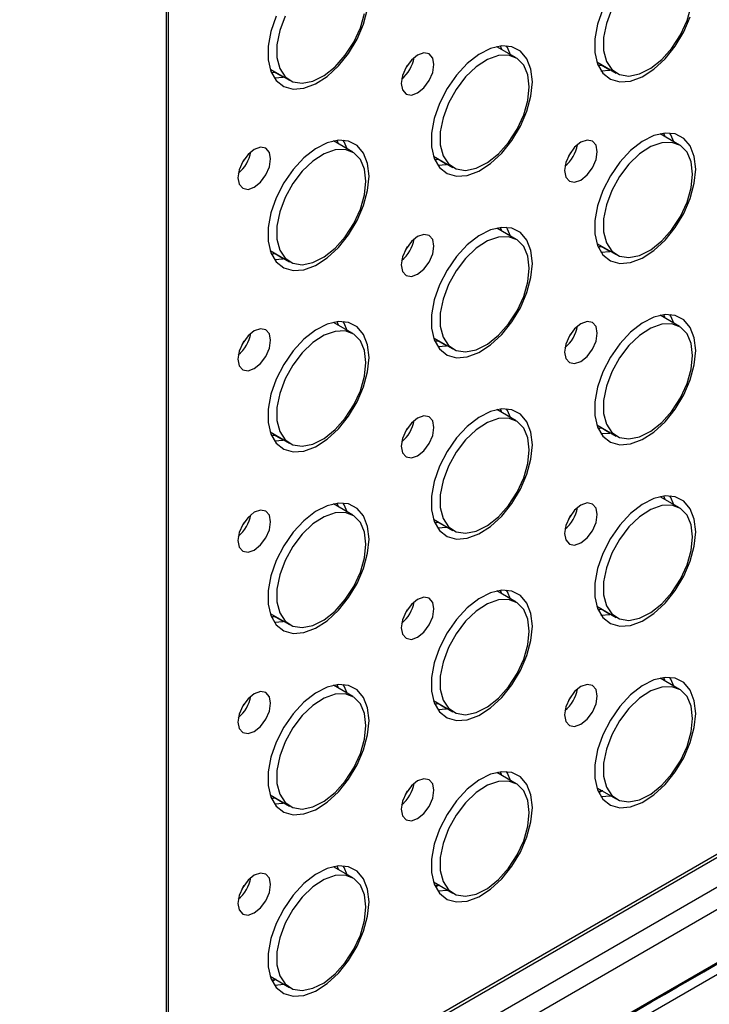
# Model space of a CAD drawing. Header units: millimetres. Extents: x 7143 to 9546, y -1575 to -869.
# Tile 85 of 94: x 9052 to 9115, y -1137 to -1048. Entities that reach past the tile are written whole.
import ezdxf

# ---------------------------------------------------------------- set-up
doc = ezdxf.new("R2010")
doc.units = ezdxf.units.MM
doc.header["$LTSCALE"] = 3

msp = doc.modelspace()

# ---------------------------------------------------------------- linework, layer by layer
at = {"linetype": 'Continuous', "lineweight": 30}
for p, q in [((9065.461, -1011.945), (9065.461, -1152.857)), ((9065.664, -1012.063), (9065.664, -1150.056)), ((9097.299, -1051.197), (9095.528, -1050.175)), ((9095.986, -1050.439), (9095.867, -1050.118)), ((9104.628, -1051.562), (9106.398, -1052.584)), ((9074.93, -1052.213), (9076.7, -1053.235)), ((9075.049, -1052.534), (9075.315, -1052.492)), ((9075.241, -1052.506), (9075.078, -1052.6)), ((9076.121, -1052.957), (9075.315, -1052.492)), ((9104.747, -1051.884), (9105.013, -1051.842)), ((9104.939, -1051.856), (9104.777, -1051.949)), ((9105.007, -1052.365), (9105.819, -1052.307)), ((9105.819, -1052.307), (9105.013, -1051.842)), ((9075.309, -1053.015), (9076.121, -1052.957)), ((9082.449, -1059.769), (9080.679, -1058.747)), ((9081.137, -1059.011), (9081.017, -1058.69)), ((9112.148, -1059.119), (9110.378, -1058.097)), ((9110.835, -1058.361), (9110.716, -1058.04)), ((9089.779, -1060.135), (9091.549, -1061.157)), ((9089.898, -1060.456), (9090.164, -1060.414)), ((9090.09, -1060.428), (9089.927, -1060.522)), ((9090.97, -1060.879), (9090.164, -1060.414)), ((9090.158, -1060.937), (9090.97, -1060.879)), ((9097.299, -1067.691), (9095.528, -1066.669)), ((9095.986, -1066.933), (9095.867, -1066.612)), ((9074.93, -1068.707), (9076.7, -1069.729)), ((9104.628, -1068.057), (9106.398, -1069.078)), ((9104.747, -1068.378), (9105.013, -1068.336)), ((9104.939, -1068.35), (9104.777, -1068.444)), ((9105.819, -1068.801), (9105.013, -1068.336)), ((9075.049, -1069.028), (9075.315, -1068.986)), ((9075.241, -1069), (9075.078, -1069.094)), ((9075.309, -1069.509), (9076.121, -1069.452)), ((9076.121, -1069.452), (9075.315, -1068.986)), ((9105.007, -1068.859), (9105.819, -1068.801)), ((9112.148, -1075.613), (9110.378, -1074.591)), ((9110.835, -1074.855), (9110.716, -1074.534)), ((9082.449, -1076.263), (9080.679, -1075.242)), ((9081.137, -1075.506), (9081.017, -1075.184)), ((9089.779, -1076.629), (9091.549, -1077.651)), ((9089.898, -1076.95), (9090.164, -1076.908)), ((9090.09, -1076.922), (9089.927, -1077.016)), ((9090.158, -1077.431), (9090.97, -1077.373)), ((9090.97, -1077.373), (9090.164, -1076.908)), ((9097.299, -1084.185), (9095.528, -1083.163)), ((9095.986, -1083.427), (9095.867, -1083.106)), ((9104.628, -1084.551), (9106.398, -1085.573)), ((9104.747, -1084.872), (9105.013, -1084.83)), ((9105.819, -1085.295), (9105.013, -1084.83)), ((9074.93, -1085.201), (9076.7, -1086.223)), ((9075.049, -1085.523), (9075.315, -1085.48)), ((9075.241, -1085.494), (9075.078, -1085.588)), ((9076.121, -1085.946), (9075.315, -1085.48)), ((9104.939, -1084.844), (9104.777, -1084.938)), ((9105.007, -1085.353), (9105.819, -1085.295)), ((9075.309, -1086.003), (9076.121, -1085.946)), ((9112.148, -1092.107), (9110.378, -1091.085)), ((9110.835, -1091.349), (9110.716, -1091.028)), ((9082.449, -1092.758), (9080.679, -1091.736)), ((9081.137, -1092), (9081.017, -1091.678)), ((9089.779, -1093.123), (9091.549, -1094.145)), ((9089.898, -1093.444), (9090.164, -1093.402)), ((9090.09, -1093.416), (9089.927, -1093.51)), ((9090.97, -1093.868), (9090.164, -1093.402)), ((9090.158, -1093.925), (9090.97, -1093.868)), ((9067.654, -1151.205), (9165.232, -1094.874)), ((9067.937, -1151.368), (9165.515, -1095.037)), ((9067.733, -1154.17), (9167.84, -1096.379)), ((9038.232, -1173.242), (9170.466, -1096.905)), ((9097.299, -1100.679), (9095.528, -1099.657)), ((9095.986, -1099.922), (9095.867, -1099.6)), ((9074.93, -1101.695), (9076.7, -1102.717)), ((9104.628, -1101.045), (9106.398, -1102.067)), ((9104.747, -1101.366), (9105.013, -1101.324)), ((9104.939, -1101.338), (9104.777, -1101.432)), ((9105.007, -1101.847), (9105.819, -1101.789)), ((9105.819, -1101.789), (9105.013, -1101.324)), ((9075.049, -1102.017), (9075.315, -1101.974)), ((9075.241, -1101.988), (9075.078, -1102.082)), ((9075.309, -1102.497), (9076.121, -1102.44)), ((9076.121, -1102.44), (9075.315, -1101.974)), ((9112.148, -1108.601), (9110.378, -1107.579)), ((9110.835, -1107.843), (9110.716, -1107.522)), ((9082.449, -1109.252), (9080.679, -1108.23)), ((9081.137, -1108.494), (9081.017, -1108.172)), ((9089.779, -1109.617), (9091.549, -1110.639)), ((9089.898, -1109.939), (9090.164, -1109.896)), ((9090.97, -1110.362), (9090.164, -1109.896)), ((9090.09, -1109.91), (9089.927, -1110.004)), ((9090.158, -1110.419), (9090.97, -1110.362)), ((9097.299, -1117.174), (9095.528, -1116.152)), ((9095.986, -1116.416), (9095.867, -1116.094)), ((9104.628, -1117.539), (9106.398, -1118.561)), ((9104.807, -1117.99), (9105.108, -1117.816)), ((9074.93, -1118.189), (9076.7, -1119.211)), ((9075.049, -1118.511), (9075.315, -1118.469)), ((9075.241, -1118.483), (9075.078, -1118.576)), ((9076.121, -1118.934), (9075.315, -1118.469)), ((9105.007, -1118.341), (9105.892, -1118.268)), ((9075.309, -1118.991), (9076.121, -1118.934)), ((9082.449, -1125.746), (9080.679, -1124.724)), ((9081.137, -1124.988), (9081.017, -1124.666)), ((9089.779, -1126.111), (9091.549, -1127.133)), ((9089.957, -1126.562), (9090.259, -1126.388)), ((9090.158, -1126.913), (9091.042, -1126.841)), ((9074.93, -1134.683), (9076.7, -1135.705)), ((9075.108, -1135.135), (9075.41, -1134.961)), ((9075.309, -1135.486), (9076.193, -1135.413))]:
    msp.add_line(p, q, dxfattribs=at)
at = {"linetype": 'Continuous', "lineweight": 30, "flags": 128}
for points in [[(9075.48, -1047.408), (9075.001, -1048.786), (9074.755, -1050.127), (9074.755, -1051.36), (9075.001, -1052.417), (9075.48, -1053.241), (9076.166, -1053.789), (9077.022, -1054.031), (9078.002, -1053.954), (9079.053, -1053.561), (9080.118, -1052.874), (9081.141, -1051.931), (9082.065, -1050.781), (9082.841, -1049.487), (9083.427, -1048.119), (9083.792, -1046.75)], [(9076.285, -1047.394), (9075.794, -1048.709), (9075.541, -1049.995), (9075.541, -1051.172), (9075.794, -1052.166), (9076.285, -1052.914), (9076.983, -1053.369), (9077.844, -1053.503), (9078.813, -1053.307), (9079.83, -1052.793), (9080.831, -1051.995), (9081.753, -1050.962), (9082.539, -1049.758), (9083.138, -1048.46), (9083.513, -1047.149)], [(9105.179, -1046.758), (9104.7, -1048.136), (9104.453, -1049.477), (9104.453, -1050.709), (9104.7, -1051.766), (9105.179, -1052.591), (9105.864, -1053.139), (9106.72, -1053.381), (9107.7, -1053.303), (9108.751, -1052.91), (9109.817, -1052.224), (9110.839, -1051.28), (9111.763, -1050.13), (9112.539, -1048.837), (9113.126, -1047.468)], [(9105.984, -1046.744), (9105.493, -1048.058), (9105.239, -1049.345), (9105.239, -1050.522), (9105.493, -1051.515), (9105.984, -1052.263), (9106.681, -1052.718), (9107.542, -1052.852), (9108.511, -1052.656), (9109.528, -1052.143), (9110.53, -1051.345), (9111.452, -1050.311), (9112.237, -1049.108), (9112.836, -1047.81), (9113.211, -1046.499)], [(9089.817, -1051.802), (9089.704, -1051.211), (9089.382, -1050.84), (9088.9, -1050.747), (9088.332, -1050.944), (9087.764, -1051.403), (9087.282, -1052.053), (9086.96, -1052.795), (9086.847, -1053.516), (9086.96, -1054.107), (9087.282, -1054.478), (9087.764, -1054.571), (9088.332, -1054.374), (9088.9, -1053.915), (9089.382, -1053.265), (9089.704, -1052.523), (9089.817, -1051.802)], [(9098.766, -1053.377), (9098.642, -1052.224), (9098.277, -1051.277), (9097.69, -1050.586), (9096.914, -1050.188), (9095.99, -1050.105), (9094.967, -1050.342), (9093.902, -1050.886), (9092.851, -1051.706), (9091.871, -1052.76), (9091.015, -1053.99), (9090.329, -1055.33), (9089.85, -1056.708), (9089.604, -1058.049), (9089.604, -1059.281), (9089.85, -1060.338), (9090.329, -1061.163), (9091.015, -1061.711), (9091.871, -1061.953), (9092.851, -1061.875), (9093.902, -1061.483), (9094.967, -1060.796), (9095.99, -1059.852), (9096.914, -1058.703), (9097.69, -1057.409), (9098.277, -1056.041), (9098.642, -1054.672), (9098.766, -1053.377)], [(9096.792, -1050.905), (9096.509, -1050.256), (9096.413, -1050.102)], [(9098.49, -1053.83), (9098.362, -1052.736), (9097.987, -1051.858), (9097.388, -1051.252), (9096.602, -1050.955), (9095.68, -1050.986), (9094.679, -1051.344), (9093.662, -1052.005), (9092.693, -1052.928), (9091.832, -1054.055), (9091.135, -1055.316), (9090.644, -1056.631), (9090.39, -1057.917), (9090.39, -1059.094), (9090.644, -1060.088), (9091.135, -1060.835), (9091.832, -1061.291), (9092.693, -1061.424), (9093.662, -1061.229), (9094.679, -1060.715), (9095.68, -1059.917), (9096.602, -1058.883), (9097.388, -1057.68), (9097.987, -1056.382), (9098.362, -1055.071), (9098.49, -1053.83)], [(9087.382, -1051.89), (9087.381, -1051.892), (9087.191, -1052.22)], [(9083.916, -1061.949), (9083.792, -1060.796), (9083.427, -1059.849), (9082.841, -1059.158), (9082.065, -1058.76), (9081.141, -1058.678), (9080.118, -1058.915), (9079.053, -1059.458), (9078.002, -1060.279), (9077.022, -1061.332), (9076.166, -1062.562), (9075.48, -1063.902), (9075.001, -1065.28), (9074.755, -1066.621), (9074.755, -1067.854), (9075.001, -1068.911), (9075.48, -1069.735), (9076.166, -1070.284), (9077.022, -1070.525), (9078.002, -1070.448), (9079.053, -1070.055), (9080.118, -1069.368), (9081.141, -1068.425), (9082.065, -1067.275), (9082.841, -1065.981), (9083.427, -1064.613), (9083.792, -1063.244), (9083.916, -1061.949)], [(9081.943, -1059.477), (9081.66, -1058.829), (9081.563, -1058.675)], [(9104.666, -1059.724), (9104.553, -1059.133), (9104.231, -1058.762), (9103.75, -1058.669), (9103.181, -1058.866), (9102.613, -1059.325), (9102.131, -1059.975), (9101.81, -1060.717), (9101.696, -1061.438), (9101.81, -1062.029), (9102.131, -1062.4), (9102.613, -1062.493), (9103.181, -1062.296), (9103.75, -1061.837), (9104.231, -1061.187), (9104.553, -1060.445), (9104.666, -1059.724)], [(9113.615, -1061.298), (9113.491, -1060.146), (9113.126, -1059.199), (9112.539, -1058.508), (9111.763, -1058.11), (9110.839, -1058.027), (9109.817, -1058.264), (9108.751, -1058.807), (9107.7, -1059.628), (9106.72, -1060.682), (9105.864, -1061.912), (9105.179, -1063.252), (9104.7, -1064.63), (9104.453, -1065.971), (9104.453, -1067.203), (9104.7, -1068.26), (9105.179, -1069.085), (9105.864, -1069.633), (9106.72, -1069.875), (9107.7, -1069.797), (9108.751, -1069.405), (9109.817, -1068.718), (9110.839, -1067.774), (9111.763, -1066.625), (9112.539, -1065.331), (9113.126, -1063.963), (9113.491, -1062.594), (9113.615, -1061.298)], [(9113.339, -1061.751), (9113.211, -1060.658), (9112.836, -1059.78), (9112.237, -1059.174), (9111.452, -1058.877), (9110.53, -1058.908), (9109.528, -1059.265), (9108.511, -1059.927), (9107.542, -1060.85), (9106.681, -1061.977), (9105.984, -1063.238), (9105.493, -1064.553), (9105.239, -1065.839), (9105.239, -1067.016), (9105.493, -1068.009), (9105.984, -1068.757), (9106.681, -1069.212), (9107.542, -1069.346), (9108.511, -1069.15), (9109.528, -1068.637), (9110.53, -1067.839), (9111.452, -1066.805), (9112.237, -1065.602), (9112.836, -1064.304), (9113.211, -1062.993), (9113.339, -1061.751)], [(9111.641, -1058.826), (9111.358, -1058.178), (9111.262, -1058.024)], [(9074.968, -1060.374), (9074.855, -1059.783), (9074.533, -1059.413), (9074.051, -1059.319), (9073.483, -1059.517), (9072.915, -1059.975), (9072.433, -1060.625), (9072.111, -1061.367), (9071.998, -1062.089), (9072.111, -1062.68), (9072.433, -1063.05), (9072.915, -1063.144), (9073.483, -1062.946), (9074.051, -1062.487), (9074.533, -1061.838), (9074.855, -1061.096), (9074.968, -1060.374)], [(9083.641, -1062.402), (9083.513, -1061.308), (9083.138, -1060.43), (9082.539, -1059.824), (9081.753, -1059.527), (9080.831, -1059.558), (9079.83, -1059.916), (9078.813, -1060.577), (9077.844, -1061.5), (9076.983, -1062.628), (9076.285, -1063.888), (9075.794, -1065.203), (9075.541, -1066.489), (9075.541, -1067.666), (9075.794, -1068.66), (9076.285, -1069.408), (9076.983, -1069.863), (9077.844, -1069.997), (9078.813, -1069.801), (9079.83, -1069.288), (9080.831, -1068.489), (9081.753, -1067.456), (9082.539, -1066.252), (9083.138, -1064.954), (9083.513, -1063.643), (9083.641, -1062.402)], [(9072.533, -1060.462), (9072.531, -1060.464), (9072.342, -1060.792)], [(9102.231, -1059.812), (9102.23, -1059.814), (9102.041, -1060.142)], [(9098.766, -1069.871), (9098.642, -1068.718), (9098.277, -1067.771), (9097.69, -1067.08), (9096.914, -1066.682), (9095.99, -1066.6), (9094.967, -1066.836), (9093.902, -1067.38), (9092.851, -1068.2), (9091.871, -1069.254), (9091.015, -1070.484), (9090.329, -1071.824), (9089.85, -1073.202), (9089.604, -1074.543), (9089.604, -1075.776), (9089.85, -1076.833), (9090.329, -1077.657), (9091.015, -1078.205), (9091.871, -1078.447), (9092.851, -1078.37), (9093.902, -1077.977), (9094.967, -1077.29), (9095.99, -1076.347), (9096.914, -1075.197), (9097.69, -1073.903), (9098.277, -1072.535), (9098.642, -1071.166), (9098.766, -1069.871)], [(9096.792, -1067.399), (9096.509, -1066.75), (9096.413, -1066.597)], [(9089.817, -1068.296), (9089.704, -1067.705), (9089.382, -1067.335), (9088.9, -1067.241), (9088.332, -1067.438), (9087.764, -1067.897), (9087.282, -1068.547), (9086.96, -1069.289), (9086.847, -1070.01), (9086.96, -1070.601), (9087.282, -1070.972), (9087.764, -1071.065), (9088.332, -1070.868), (9088.9, -1070.409), (9089.382, -1069.76), (9089.704, -1069.017), (9089.817, -1068.296)], [(9098.49, -1070.324), (9098.362, -1069.23), (9097.987, -1068.352), (9097.388, -1067.746), (9096.602, -1067.449), (9095.68, -1067.48), (9094.679, -1067.838), (9093.662, -1068.499), (9092.693, -1069.422), (9091.832, -1070.549), (9091.135, -1071.81), (9090.644, -1073.125), (9090.39, -1074.411), (9090.39, -1075.588), (9090.644, -1076.582), (9091.135, -1077.33), (9091.832, -1077.785), (9092.693, -1077.919), (9093.662, -1077.723), (9094.679, -1077.209), (9095.68, -1076.411), (9096.602, -1075.377), (9097.388, -1074.174), (9097.987, -1072.876), (9098.362, -1071.565), (9098.49, -1070.324)], [(9087.382, -1068.384), (9087.381, -1068.386), (9087.191, -1068.714)], [(9113.615, -1077.793), (9113.491, -1076.64), (9113.126, -1075.693), (9112.539, -1075.002), (9111.763, -1074.604), (9110.839, -1074.521), (9109.817, -1074.758), (9108.751, -1075.302), (9107.7, -1076.122), (9106.72, -1077.176), (9105.864, -1078.406), (9105.179, -1079.746), (9104.7, -1081.124), (9104.453, -1082.465), (9104.453, -1083.697), (9104.7, -1084.754), (9105.179, -1085.579), (9105.864, -1086.127), (9106.72, -1086.369), (9107.7, -1086.291), (9108.751, -1085.899), (9109.817, -1085.212), (9110.839, -1084.268), (9111.763, -1083.119), (9112.539, -1081.825), (9113.126, -1080.457), (9113.491, -1079.088), (9113.615, -1077.793)], [(9111.641, -1075.321), (9111.358, -1074.672), (9111.262, -1074.518)], [(9074.968, -1076.868), (9074.855, -1076.277), (9074.533, -1075.907), (9074.051, -1075.813), (9073.483, -1076.011), (9072.915, -1076.469), (9072.433, -1077.119), (9072.111, -1077.861), (9071.998, -1078.583), (9072.111, -1079.174), (9072.433, -1079.544), (9072.915, -1079.638), (9073.483, -1079.44), (9074.051, -1078.982), (9074.533, -1078.332), (9074.855, -1077.59), (9074.968, -1076.868)], [(9083.916, -1078.443), (9083.792, -1077.29), (9083.427, -1076.343), (9082.841, -1075.652), (9082.065, -1075.255), (9081.141, -1075.172), (9080.118, -1075.409), (9079.053, -1075.952), (9078.002, -1076.773), (9077.022, -1077.827), (9076.166, -1079.057), (9075.48, -1080.397), (9075.001, -1081.774), (9074.755, -1083.115), (9074.755, -1084.348), (9075.001, -1085.405), (9075.48, -1086.23), (9076.166, -1086.778), (9077.022, -1087.019), (9078.002, -1086.942), (9079.053, -1086.549), (9080.118, -1085.862), (9081.141, -1084.919), (9082.065, -1083.769), (9082.841, -1082.475), (9083.427, -1081.107), (9083.792, -1079.738), (9083.916, -1078.443)], [(9081.943, -1075.971), (9081.66, -1075.323), (9081.563, -1075.169)], [(9104.666, -1076.218), (9104.553, -1075.627), (9104.231, -1075.256), (9103.75, -1075.163), (9103.181, -1075.36), (9102.613, -1075.819), (9102.131, -1076.469), (9101.81, -1077.211), (9101.696, -1077.932), (9101.81, -1078.523), (9102.131, -1078.894), (9102.613, -1078.987), (9103.181, -1078.79), (9103.75, -1078.331), (9104.231, -1077.681), (9104.553, -1076.939), (9104.666, -1076.218)], [(9113.339, -1078.246), (9113.211, -1077.152), (9112.836, -1076.274), (9112.237, -1075.668), (9111.452, -1075.371), (9110.53, -1075.402), (9109.528, -1075.76), (9108.511, -1076.421), (9107.542, -1077.344), (9106.681, -1078.471), (9105.984, -1079.732), (9105.493, -1081.047), (9105.239, -1082.333), (9105.239, -1083.51), (9105.493, -1084.504), (9105.984, -1085.251), (9106.681, -1085.707), (9107.542, -1085.84), (9108.511, -1085.645), (9109.528, -1085.131), (9110.53, -1084.333), (9111.452, -1083.299), (9112.237, -1082.096), (9112.836, -1080.798), (9113.211, -1079.487), (9113.339, -1078.246)], [(9083.641, -1078.896), (9083.513, -1077.802), (9083.138, -1076.924), (9082.539, -1076.318), (9081.753, -1076.021), (9080.831, -1076.053), (9079.83, -1076.41), (9078.813, -1077.071), (9077.844, -1077.994), (9076.983, -1079.122), (9076.285, -1080.382), (9075.794, -1081.697), (9075.541, -1082.983), (9075.541, -1084.16), (9075.794, -1085.154), (9076.285, -1085.902), (9076.983, -1086.357), (9077.844, -1086.491), (9078.813, -1086.295), (9079.83, -1085.782), (9080.831, -1084.983), (9081.753, -1083.95), (9082.539, -1082.746), (9083.138, -1081.448), (9083.513, -1080.137), (9083.641, -1078.896)], [(9102.231, -1076.306), (9102.23, -1076.308), (9102.041, -1076.636)], [(9072.533, -1076.956), (9072.531, -1076.958), (9072.342, -1077.286)], [(9089.817, -1084.79), (9089.704, -1084.199), (9089.382, -1083.829), (9088.9, -1083.735), (9088.332, -1083.933), (9087.764, -1084.391), (9087.282, -1085.041), (9086.96, -1085.783), (9086.847, -1086.505), (9086.96, -1087.095), (9087.282, -1087.466), (9087.764, -1087.56), (9088.332, -1087.362), (9088.9, -1086.903), (9089.382, -1086.254), (9089.704, -1085.512), (9089.817, -1084.79)], [(9098.766, -1086.365), (9098.642, -1085.212), (9098.277, -1084.265), (9097.69, -1083.574), (9096.914, -1083.176), (9095.99, -1083.094), (9094.967, -1083.33), (9093.902, -1083.874), (9092.851, -1084.695), (9091.871, -1085.748), (9091.015, -1086.978), (9090.329, -1088.318), (9089.85, -1089.696), (9089.604, -1091.037), (9089.604, -1092.27), (9089.85, -1093.327), (9090.329, -1094.151), (9091.015, -1094.699), (9091.871, -1094.941), (9092.851, -1094.864), (9093.902, -1094.471), (9094.967, -1093.784), (9095.99, -1092.841), (9096.914, -1091.691), (9097.69, -1090.397), (9098.277, -1089.029), (9098.642, -1087.66), (9098.766, -1086.365)], [(9096.792, -1083.893), (9096.509, -1083.245), (9096.413, -1083.091)], [(9098.49, -1086.818), (9098.362, -1085.724), (9097.987, -1084.846), (9097.388, -1084.24), (9096.602, -1083.943), (9095.68, -1083.974), (9094.679, -1084.332), (9093.662, -1084.993), (9092.693, -1085.916), (9091.832, -1087.044), (9091.135, -1088.304), (9090.644, -1089.619), (9090.39, -1090.905), (9090.39, -1092.082), (9090.644, -1093.076), (9091.135, -1093.824), (9091.832, -1094.279), (9092.693, -1094.413), (9093.662, -1094.217), (9094.679, -1093.704), (9095.68, -1092.905), (9096.602, -1091.872), (9097.388, -1090.668), (9097.987, -1089.37), (9098.362, -1088.059), (9098.49, -1086.818)], [(9087.382, -1084.878), (9087.381, -1084.88), (9087.191, -1085.208)], [(9113.615, -1094.287), (9113.491, -1093.134), (9113.126, -1092.187), (9112.539, -1091.496), (9111.763, -1091.098), (9110.839, -1091.016), (9109.817, -1091.252), (9108.751, -1091.796), (9107.7, -1092.616), (9106.72, -1093.67), (9105.864, -1094.9), (9105.179, -1096.24), (9104.7, -1097.618), (9104.453, -1098.959), (9104.453, -1100.191), (9104.7, -1101.249), (9105.179, -1102.073), (9105.864, -1102.621), (9106.72, -1102.863), (9107.7, -1102.785), (9108.751, -1102.393), (9109.817, -1101.706), (9110.839, -1100.762), (9111.763, -1099.613), (9112.539, -1098.319), (9113.126, -1096.951), (9113.491, -1095.582), (9113.615, -1094.287)], [(9111.641, -1091.815), (9111.358, -1091.166), (9111.262, -1091.013)], [(9083.916, -1094.937), (9083.792, -1093.785), (9083.427, -1092.837), (9082.841, -1092.146), (9082.065, -1091.749), (9081.141, -1091.666), (9080.118, -1091.903), (9079.053, -1092.446), (9078.002, -1093.267), (9077.022, -1094.321), (9076.166, -1095.551), (9075.48, -1096.891), (9075.001, -1098.268), (9074.755, -1099.61), (9074.755, -1100.842), (9075.001, -1101.899), (9075.48, -1102.724), (9076.166, -1103.272), (9077.022, -1103.514), (9078.002, -1103.436), (9079.053, -1103.043), (9080.118, -1102.357), (9081.141, -1101.413), (9082.065, -1100.263), (9082.841, -1098.969), (9083.427, -1097.601), (9083.792, -1096.233), (9083.916, -1094.937)], [(9081.943, -1092.465), (9081.66, -1091.817), (9081.563, -1091.663)], [(9104.666, -1092.712), (9104.553, -1092.121), (9104.231, -1091.75), (9103.75, -1091.657), (9103.181, -1091.854), (9102.613, -1092.313), (9102.131, -1092.963), (9101.81, -1093.705), (9101.696, -1094.426), (9101.81, -1095.017), (9102.131, -1095.388), (9102.613, -1095.481), (9103.181, -1095.284), (9103.75, -1094.825), (9104.231, -1094.175), (9104.553, -1093.433), (9104.666, -1092.712)], [(9113.339, -1094.74), (9113.211, -1093.646), (9112.836, -1092.768), (9112.237, -1092.162), (9111.452, -1091.865), (9110.53, -1091.896), (9109.528, -1092.254), (9108.511, -1092.915), (9107.542, -1093.838), (9106.681, -1094.965), (9105.984, -1096.226), (9105.493, -1097.541), (9105.239, -1098.827), (9105.239, -1100.004), (9105.493, -1100.998), (9105.984, -1101.746), (9106.681, -1102.201), (9107.542, -1102.335), (9108.511, -1102.139), (9109.528, -1101.625), (9110.53, -1100.827), (9111.452, -1099.793), (9112.237, -1098.59), (9112.836, -1097.292), (9113.211, -1095.981), (9113.339, -1094.74)], [(9074.968, -1093.362), (9074.855, -1092.771), (9074.533, -1092.401), (9074.051, -1092.307), (9073.483, -1092.505), (9072.915, -1092.963), (9072.433, -1093.613), (9072.111, -1094.355), (9071.998, -1095.077), (9072.111, -1095.668), (9072.433, -1096.038), (9072.915, -1096.132), (9073.483, -1095.934), (9074.051, -1095.476), (9074.533, -1094.826), (9074.855, -1094.084), (9074.968, -1093.362)], [(9083.641, -1095.39), (9083.513, -1094.296), (9083.138, -1093.419), (9082.539, -1092.812), (9081.753, -1092.515), (9080.831, -1092.547), (9079.83, -1092.904), (9078.813, -1093.565), (9077.844, -1094.488), (9076.983, -1095.616), (9076.285, -1096.877), (9075.794, -1098.191), (9075.541, -1099.478), (9075.541, -1100.654), (9075.794, -1101.648), (9076.285, -1102.396), (9076.983, -1102.851), (9077.844, -1102.985), (9078.813, -1102.789), (9079.83, -1102.276), (9080.831, -1101.477), (9081.753, -1100.444), (9082.539, -1099.24), (9083.138, -1097.942), (9083.513, -1096.632), (9083.641, -1095.39)], [(9102.231, -1092.8), (9102.23, -1092.802), (9102.041, -1093.13)], [(9072.533, -1093.451), (9072.531, -1093.453), (9072.342, -1093.78)], [(8895.888, -1260.254), (8895.889, -1260.254), (8897.303, -1259.438), (8902.96, -1256.173), (8925.588, -1243.112), (9016.101, -1190.866), (9174.668, -1099.318), (9174.668, -1099.318)], [(9098.766, -1102.859), (9098.642, -1101.706), (9098.277, -1100.759), (9097.69, -1100.068), (9096.914, -1099.671), (9095.99, -1099.588), (9094.967, -1099.825), (9093.902, -1100.368), (9092.851, -1101.189), (9091.871, -1102.242), (9091.015, -1103.473), (9090.329, -1104.813), (9089.85, -1106.19), (9089.604, -1107.531), (9089.604, -1108.764), (9089.85, -1109.821), (9090.329, -1110.646), (9091.015, -1111.194), (9091.871, -1111.435), (9092.851, -1111.358), (9093.902, -1110.965), (9094.967, -1110.278), (9095.99, -1109.335), (9096.914, -1108.185), (9097.69, -1106.891), (9098.277, -1105.523), (9098.642, -1104.154), (9098.766, -1102.859)], [(9096.792, -1100.387), (9096.509, -1099.739), (9096.413, -1099.585)], [(9174.495, -1100.533), (9174.495, -1100.533), (9173.081, -1101.349), (9167.424, -1104.615), (9144.797, -1117.677), (9054.291, -1169.925), (8895.597, -1261.537), (8895.597, -1261.537)], [(9089.817, -1101.284), (9089.704, -1100.693), (9089.382, -1100.323), (9088.9, -1100.229), (9088.332, -1100.427), (9087.764, -1100.885), (9087.282, -1101.535), (9086.96, -1102.277), (9086.847, -1102.999), (9086.96, -1103.59), (9087.282, -1103.96), (9087.764, -1104.054), (9088.332, -1103.856), (9088.9, -1103.398), (9089.382, -1102.748), (9089.704, -1102.006), (9089.817, -1101.284)], [(9098.49, -1103.312), (9098.362, -1102.218), (9097.987, -1101.34), (9097.388, -1100.734), (9096.602, -1100.437), (9095.68, -1100.469), (9094.679, -1100.826), (9093.662, -1101.487), (9092.693, -1102.41), (9091.832, -1103.538), (9091.135, -1104.798), (9090.644, -1106.113), (9090.39, -1107.399), (9090.39, -1108.576), (9090.644, -1109.57), (9091.135, -1110.318), (9091.832, -1110.773), (9092.693, -1110.907), (9093.662, -1110.711), (9094.679, -1110.198), (9095.68, -1109.399), (9096.602, -1108.366), (9097.388, -1107.162), (9097.987, -1105.864), (9098.362, -1104.553), (9098.49, -1103.312)], [(9087.382, -1101.372), (9087.381, -1101.374), (9087.191, -1101.702)], [(9113.615, -1110.781), (9113.491, -1109.628), (9113.126, -1108.681), (9112.539, -1107.99), (9111.763, -1107.592), (9110.839, -1107.51), (9109.817, -1107.746), (9108.751, -1108.29), (9107.7, -1109.111), (9106.72, -1110.164), (9105.864, -1111.394), (9105.179, -1112.734), (9104.7, -1114.112), (9104.453, -1115.453), (9104.453, -1116.686), (9104.7, -1117.743), (9105.179, -1118.567), (9105.864, -1119.115), (9106.72, -1119.357), (9107.7, -1119.28), (9108.751, -1118.887), (9109.817, -1118.2), (9110.839, -1117.257), (9111.763, -1116.107), (9112.539, -1114.813), (9113.126, -1113.445), (9113.491, -1112.076), (9113.615, -1110.781)], [(9111.643, -1108.313), (9111.358, -1107.66), (9111.262, -1107.507)], [(9074.968, -1109.856), (9074.855, -1109.266), (9074.533, -1108.895), (9074.051, -1108.801), (9073.483, -1108.999), (9072.915, -1109.458), (9072.433, -1110.107), (9072.111, -1110.849), (9071.998, -1111.571), (9072.111, -1112.162), (9072.433, -1112.532), (9072.915, -1112.626), (9073.483, -1112.428), (9074.051, -1111.97), (9074.533, -1111.32), (9074.855, -1110.578), (9074.968, -1109.856)], [(9083.916, -1111.431), (9083.792, -1110.279), (9083.427, -1109.331), (9082.841, -1108.64), (9082.065, -1108.243), (9081.141, -1108.16), (9080.118, -1108.397), (9079.053, -1108.94), (9078.002, -1109.761), (9077.022, -1110.815), (9076.166, -1112.045), (9075.48, -1113.385), (9075.001, -1114.763), (9074.755, -1116.104), (9074.755, -1117.336), (9075.001, -1118.393), (9075.48, -1119.218), (9076.166, -1119.766), (9077.022, -1120.008), (9078.002, -1119.93), (9079.053, -1119.537), (9080.118, -1118.851), (9081.141, -1117.907), (9082.065, -1116.757), (9082.841, -1115.464), (9083.427, -1114.095), (9083.792, -1112.727), (9083.916, -1111.431)], [(9081.943, -1108.959), (9081.66, -1108.311), (9081.563, -1108.157)], [(9104.666, -1109.206), (9104.553, -1108.615), (9104.231, -1108.245), (9103.75, -1108.151), (9103.181, -1108.349), (9102.613, -1108.807), (9102.131, -1109.457), (9101.81, -1110.199), (9101.696, -1110.92), (9101.81, -1111.511), (9102.131, -1111.882), (9102.613, -1111.976), (9103.181, -1111.778), (9103.75, -1111.319), (9104.231, -1110.67), (9104.553, -1109.927), (9104.666, -1109.206)], [(9113.339, -1111.234), (9113.211, -1110.14), (9112.836, -1109.262), (9112.237, -1108.656), (9111.452, -1108.359), (9110.53, -1108.39), (9109.528, -1108.748), (9108.511, -1109.409), (9107.542, -1110.332), (9106.681, -1111.46), (9105.984, -1112.72), (9105.493, -1114.035), (9105.239, -1115.321), (9105.239, -1116.498), (9105.493, -1117.492), (9105.984, -1118.24), (9106.681, -1118.695), (9107.542, -1118.829), (9108.511, -1118.633), (9109.528, -1118.119), (9110.53, -1117.321), (9111.452, -1116.288), (9112.237, -1115.084), (9112.836, -1113.786), (9113.211, -1112.475), (9113.339, -1111.234)], [(9083.641, -1111.884), (9083.513, -1110.79), (9083.138, -1109.913), (9082.539, -1109.306), (9081.753, -1109.01), (9080.831, -1109.041), (9079.83, -1109.398), (9078.813, -1110.059), (9077.844, -1110.983), (9076.983, -1112.11), (9076.285, -1113.371), (9075.794, -1114.685), (9075.541, -1115.972), (9075.541, -1117.149), (9075.794, -1118.142), (9076.285, -1118.89), (9076.983, -1119.345), (9077.844, -1119.479), (9078.813, -1119.283), (9079.83, -1118.77), (9080.831, -1117.971), (9081.753, -1116.938), (9082.539, -1115.734), (9083.138, -1114.437), (9083.513, -1113.126), (9083.641, -1111.884)], [(9102.231, -1109.294), (9102.23, -1109.296), (9102.041, -1109.624)], [(9072.533, -1109.945), (9072.531, -1109.947), (9072.342, -1110.275)], [(9098.766, -1119.353), (9098.642, -1118.201), (9098.277, -1117.253), (9097.69, -1116.562), (9096.914, -1116.165), (9095.99, -1116.082), (9094.967, -1116.319), (9093.902, -1116.862), (9092.851, -1117.683), (9091.871, -1118.737), (9091.015, -1119.967), (9090.329, -1121.307), (9089.85, -1122.684), (9089.604, -1124.026), (9089.604, -1125.258), (9089.85, -1126.315), (9090.329, -1127.14), (9091.015, -1127.688), (9091.871, -1127.929), (9092.851, -1127.852), (9093.902, -1127.459), (9094.967, -1126.773), (9095.99, -1125.829), (9096.914, -1124.679), (9097.69, -1123.385), (9098.277, -1122.017), (9098.642, -1120.649), (9098.766, -1119.353)], [(9096.794, -1116.886), (9096.509, -1116.233), (9096.413, -1116.079)], [(9089.817, -1117.778), (9089.704, -1117.187), (9089.382, -1116.817), (9088.9, -1116.723), (9088.332, -1116.921), (9087.764, -1117.379), (9087.282, -1118.029), (9086.96, -1118.771), (9086.847, -1119.493), (9086.96, -1120.084), (9087.282, -1120.454), (9087.764, -1120.548), (9088.332, -1120.35), (9088.9, -1119.892), (9089.382, -1119.242), (9089.704, -1118.5), (9089.817, -1117.778)], [(9098.49, -1119.806), (9098.362, -1118.712), (9097.987, -1117.835), (9097.388, -1117.228), (9096.602, -1116.931), (9095.68, -1116.963), (9094.679, -1117.32), (9093.662, -1117.981), (9092.693, -1118.904), (9091.832, -1120.032), (9091.135, -1121.293), (9090.644, -1122.607), (9090.39, -1123.894), (9090.39, -1125.07), (9090.644, -1126.064), (9091.135, -1126.812), (9091.832, -1127.267), (9092.693, -1127.401), (9093.662, -1127.205), (9094.679, -1126.692), (9095.68, -1125.893), (9096.602, -1124.86), (9097.388, -1123.656), (9097.987, -1122.358), (9098.362, -1121.048), (9098.49, -1119.806)], [(9087.382, -1117.866), (9087.381, -1117.868), (9087.191, -1118.196)], [(9104.747, -1117.86), (9105.127, -1117.794), (9105.161, -1117.786)], [(9083.916, -1127.925), (9083.792, -1126.773), (9083.427, -1125.826), (9082.841, -1125.134), (9082.065, -1124.737), (9081.141, -1124.654), (9080.118, -1124.891), (9079.053, -1125.434), (9078.002, -1126.255), (9077.022, -1127.309), (9076.166, -1128.539), (9075.48, -1129.879), (9075.001, -1131.257), (9074.755, -1132.598), (9074.755, -1133.83), (9075.001, -1134.887), (9075.48, -1135.712), (9076.166, -1136.26), (9077.022, -1136.502), (9078.002, -1136.424), (9079.053, -1136.031), (9080.118, -1135.345), (9081.141, -1134.401), (9082.065, -1133.251), (9082.841, -1131.958), (9083.427, -1130.59), (9083.792, -1129.221), (9083.916, -1127.925)], [(9081.943, -1125.453), (9081.66, -1124.805), (9081.577, -1124.672)], [(9074.968, -1126.351), (9074.855, -1125.76), (9074.533, -1125.389), (9074.051, -1125.296), (9073.483, -1125.493), (9072.915, -1125.952), (9072.433, -1126.601), (9072.111, -1127.344), (9071.998, -1128.065), (9072.111, -1128.656), (9072.433, -1129.026), (9072.915, -1129.12), (9073.483, -1128.923), (9074.051, -1128.464), (9074.533, -1127.814), (9074.855, -1127.072), (9074.968, -1126.351)], [(9083.641, -1128.378), (9083.513, -1127.285), (9083.138, -1126.407), (9082.539, -1125.801), (9081.753, -1125.504), (9080.831, -1125.535), (9079.83, -1125.892), (9078.813, -1126.553), (9077.844, -1127.477), (9076.983, -1128.604), (9076.285, -1129.865), (9075.794, -1131.18), (9075.541, -1132.466), (9075.541, -1133.643), (9075.794, -1134.636), (9076.285, -1135.384), (9076.983, -1135.839), (9077.844, -1135.973), (9078.813, -1135.777), (9079.83, -1135.264), (9080.831, -1134.466), (9081.753, -1133.432), (9082.539, -1132.229), (9083.138, -1130.931), (9083.513, -1129.62), (9083.641, -1128.378)], [(9072.533, -1126.439), (9072.531, -1126.441), (9072.342, -1126.769)], [(9089.898, -1126.433), (9090.277, -1126.366), (9090.312, -1126.358)], [(9075.049, -1135.005), (9075.428, -1134.938), (9075.462, -1134.93)]]:
    msp.add_lwpolyline(points, dxfattribs=at)
at = {"linetype": 'Continuous', "lineweight": 30}
for centre, start, end in [((9084.684, -1050.553), 310.44729, 349.55794), ((9069.835, -1059.125), 310.44643, 349.5588), ((9099.534, -1058.475), 310.44428, 349.56094), ((9084.684, -1067.047), 310.44729, 349.55794), ((9099.534, -1074.969), 310.44432, 349.56106), ((9069.835, -1075.619), 310.44643, 349.5588), ((9084.684, -1083.541), 310.44733, 349.55805), ((9069.835, -1092.114), 310.44647, 349.55891), ((9099.534, -1091.463), 310.44432, 349.56106), ((9084.684, -1100.035), 310.44733, 349.55805), ((9099.534, -1107.957), 310.44432, 349.56106), ((9069.835, -1108.608), 310.44647, 349.55891), ((9084.684, -1116.529), 310.44733, 349.55805), ((9069.835, -1125.102), 310.44647, 349.55891)]:
    msp.add_arc(centre, 3.387, start, end, dxfattribs=at)
msp.add_open_spline([(8945.3, -1231.854), (8980.66, -1211.439), (9041.344, -1176.404), (9114.775, -1134.042), (9154.241, -1111.208), (9169.672, -1102.334), (9172.782, -1100.511), (9174.545, -1099.53), (9175.01, -1099.128), (9175.084, -1099.065)], degree=3, knots=[0, 0, 0, 0, 0.461565, 0.792136, 0.957422, 0.978083, 0.992509, 0.998822, 1, 1, 1, 1], dxfattribs=at)

doc.saveas('drawing.dxf')
